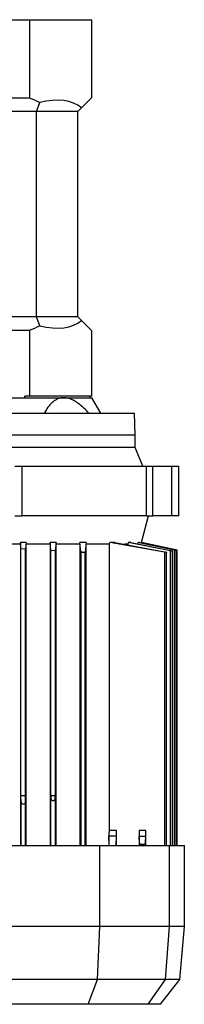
# Model space of a CAD drawing. Header units: millimetres. Extents: x 0 to 420, y 0 to 297.
# Tile 21 of 26: x 216.41 to 223.99, y 192.46 to 237.68. Entities that reach past the tile are written whole.
import ezdxf

# ---------------------------------------------------------------- set-up
doc = ezdxf.new("R2010")
doc.units = ezdxf.units.MM

msp = doc.modelspace()

# ---------------------------------------------------------------- linework, layer by layer
at = {"color": 7, "linetype": 'Continuous', "lineweight": 25}
for p, q in [((213.735, 237.6844), (216.8657, 237.6844)), ((216.8657, 237.6844), (216.8657, 234.0834)), ((216.8657, 237.6844), (219.7302, 237.6844)), ((219.7302, 234.112), (219.7302, 237.6844)), ((216.8657, 234.0834), (214.3234, 234.0834)), ((217.1798, 233.469), (217.3285, 233.8776)), ((219.7302, 234.112), (219.2504, 233.6322)), ((217.1798, 233.469), (214.8169, 233.469)), ((219.0871, 233.469), (217.1798, 233.469)), ((217.1798, 224.0377), (217.1798, 233.469)), ((219.0871, 233.469), (219.2504, 233.6322)), ((219.0871, 224.0377), (219.0871, 233.469)), ((217.1798, 224.0377), (214.9184, 224.0377)), ((217.3285, 223.629), (217.1798, 224.0377)), ((219.0871, 224.0377), (217.1798, 224.0377)), ((219.2504, 223.8745), (219.0871, 224.0377)), ((219.2504, 223.8745), (219.7302, 223.3947)), ((214.4471, 223.4233), (216.8657, 223.4233)), ((216.8657, 223.4233), (216.8657, 220.3938)), ((219.7302, 220.3938), (219.7302, 223.3947)), ((212.168, 220.3224), (218.4327, 220.3224)), ((216.8657, 220.3938), (216.6503, 220.3938)), ((216.6503, 220.3224), (216.6503, 220.3938)), ((219.7302, 220.3938), (216.8657, 220.3938)), ((218.4327, 220.3224), (219.7302, 220.3224)), ((219.6587, 220.3224), (219.6587, 220.3938)), ((220.1427, 219.6079), (219.7302, 220.3224)), ((208.9057, 219.6079), (221.695, 219.6079)), ((221.7308, 218.6076), (221.695, 219.6079)), ((221.7308, 218.6076), (208.87, 218.6076)), ((221.7308, 218.036), (221.7308, 218.6076)), ((221.7308, 218.036), (208.87, 218.036)), ((222.0772, 217.1786), (221.7308, 218.036)), ((216.1855, 217.1786), (216.5249, 217.1786)), ((216.5249, 214.8923), (216.5249, 217.1786)), ((216.5249, 217.1786), (222.2307, 217.1786)), ((222.2307, 217.1786), (222.2307, 214.8923)), ((222.2307, 217.1786), (222.5419, 217.1786)), ((222.5419, 214.8923), (222.5419, 217.1786)), ((222.5419, 217.1786), (223.41, 217.1786)), ((223.41, 214.8923), (223.41, 217.1786)), ((223.41, 217.1786), (223.7276, 217.1786)), ((223.7276, 214.8923), (223.7276, 217.1786)), ((223.7276, 217.1786), (223.7313, 217.1786)), ((223.7313, 214.8923), (223.7313, 217.1786)), ((216.1855, 214.8923), (216.5249, 214.8923)), ((222.2307, 214.8923), (216.5249, 214.8923)), ((222.0097, 213.6669), (222.3381, 214.8923)), ((222.2307, 214.8923), (222.5419, 214.8923)), ((223.41, 214.8923), (222.5419, 214.8923)), ((223.7276, 214.8923), (223.41, 214.8923)), ((223.7313, 214.8923), (223.7276, 214.8923)), ((216.4403, 213.5857), (215.4313, 213.5857)), ((216.4407, 213.6669), (216.4403, 213.5857)), ((216.4403, 213.5857), (216.4403, 199.7451)), ((216.4666, 213.3892), (216.4407, 213.6669)), ((216.7046, 213.6669), (216.4407, 213.6669)), ((216.7046, 213.6669), (216.6777, 213.3821)), ((216.7046, 213.6669), (216.705, 213.5857)), ((216.705, 199.7451), (216.705, 213.5857)), ((217.8076, 213.5857), (216.705, 213.5857)), ((217.8081, 213.6669), (217.8076, 213.5857)), ((217.8076, 213.5857), (217.8076, 199.7451)), ((217.8416, 213.3229), (217.8081, 213.6669)), ((218.0822, 213.6669), (217.8081, 213.6669)), ((218.0822, 213.6669), (218.0463, 213.3091)), ((218.0826, 213.5857), (218.0822, 213.6669)), ((218.0826, 199.7451), (218.0826, 213.5857)), ((219.1703, 213.5857), (218.0826, 213.5857)), ((219.1703, 213.5857), (219.1708, 213.6669)), ((219.1703, 213.5857), (219.1703, 199.7451)), ((219.2158, 213.2438), (219.1708, 213.6669)), ((219.4651, 213.6669), (219.1708, 213.6669)), ((219.4651, 213.6669), (219.4158, 213.2243)), ((219.4651, 213.6669), (219.4656, 213.5857)), ((219.4656, 199.7451), (219.4656, 213.5857)), ((220.5325, 213.5857), (219.4656, 213.5857)), ((220.5325, 213.5857), (220.5607, 213.6669)), ((220.5325, 213.5857), (220.5325, 200.4454)), ((220.7808, 213.6669), (220.5607, 213.6669)), ((223.0694, 213.2243), (220.5607, 213.6669)), ((220.7808, 213.6669), (223.0694, 213.2438)), ((221.3817, 213.5857), (221.2381, 213.5857)), ((221.4059, 213.6669), (221.3817, 213.5857)), ((221.3817, 213.5857), (221.3817, 213.5558)), ((221.5235, 213.6669), (221.4059, 213.6669)), ((223.3502, 213.2854), (221.4059, 213.6669)), ((221.5235, 213.6669), (223.3502, 213.2986)), ((221.8434, 213.6024), (221.8611, 213.6669)), ((221.9121, 213.6669), (221.8611, 213.6669)), ((223.5131, 213.3232), (221.8611, 213.6669)), ((221.9121, 213.6669), (223.5131, 213.3297)), ((222.0085, 213.6669), (222.0033, 213.6477)), ((222.0097, 213.6669), (222.0085, 213.6669)), ((223.5618, 213.3369), (222.0085, 213.6669)), ((223.6599, 213.3162), (222.0097, 213.6669)), ((216.4666, 202.0315), (216.4666, 213.3892)), ((216.4666, 213.3892), (216.6777, 213.3821)), ((216.6777, 202.0315), (216.6777, 213.3821)), ((217.8416, 202.0315), (217.8416, 213.3229)), ((217.8416, 213.3229), (218.0463, 213.3091)), ((218.0463, 213.3091), (218.0463, 202.0315)), ((219.2158, 213.2438), (219.2158, 199.7451)), ((219.4158, 199.7451), (219.4158, 213.2243)), ((223.0694, 213.2243), (223.0694, 199.7451)), ((223.1675, 199.7451), (223.1675, 213.2159)), ((223.3502, 199.7451), (223.3502, 213.2854)), ((223.4483, 199.7451), (223.4483, 213.2726)), ((223.5131, 213.3232), (223.5131, 199.7451)), ((223.5618, 213.319), (223.5618, 213.3369)), ((223.6111, 199.7451), (223.6111, 213.3063)), ((223.6599, 199.7451), (223.6599, 213.3165)), ((216.6777, 202.0315), (216.4666, 202.0315)), ((216.4721, 201.7496), (216.4666, 202.0315)), ((216.4721, 199.7451), (216.4721, 201.7496)), ((216.6722, 201.7496), (216.6777, 202.0315)), ((216.6722, 199.7451), (216.6722, 201.7496)), ((217.8416, 202.0315), (217.844, 201.9124)), ((218.0463, 202.0315), (217.8416, 202.0315)), ((217.844, 199.7451), (217.844, 201.9124)), ((218.044, 201.9124), (218.0463, 202.0315)), ((218.044, 201.9124), (218.044, 199.7451)), ((220.8711, 200.4454), (220.5325, 200.4454)), ((220.8711, 199.7451), (220.8711, 200.4454)), ((221.9026, 200.4454), (221.9026, 199.7451)), ((222.2163, 200.4454), (221.9026, 200.4454)), ((222.2163, 199.7451), (222.2163, 200.4454)), ((220.5049, 200.3104), (220.5049, 199.7451)), ((220.5312, 199.7451), (220.5079, 200.1768)), ((220.8674, 200.1768), (220.5079, 200.1768)), ((220.8441, 199.7451), (220.8674, 200.1768)), ((221.9063, 200.1768), (222.2126, 200.1768)), ((221.9237, 199.8546), (221.9063, 200.1768)), ((222.1951, 199.8526), (222.2126, 200.1768)), ((210.5018, 199.7451), (220.0989, 199.7451)), ((220.0989, 196.0298), (220.0989, 199.7451)), ((220.0989, 199.7451), (223.3082, 199.7451)), ((221.9237, 199.7451), (221.9237, 199.8546)), ((222.1951, 199.8526), (222.1951, 199.7451)), ((223.3082, 196.0298), (223.3082, 199.7451)), ((223.3082, 199.7451), (223.9885, 199.7451)), ((223.9885, 196.0298), (223.9885, 199.7451)), ((220.0989, 196.0298), (210.5018, 196.0298)), ((219.994, 193.5961), (220.0989, 196.0298)), ((223.3082, 196.0298), (220.0989, 196.0298)), ((223.1168, 193.5961), (223.3082, 196.0298)), ((223.9885, 196.0298), (223.3082, 196.0298)), ((223.7756, 193.5961), (223.9885, 196.0298)), ((219.994, 193.5961), (210.6067, 193.5961)), ((219.5566, 192.4573), (219.994, 193.5961)), ((223.1168, 193.5961), (219.994, 193.5961)), ((222.3153, 192.4573), (223.1168, 193.5961)), ((222.8859, 192.4573), (223.7756, 193.5961)), ((223.7756, 193.5961), (223.1168, 193.5961)), ((219.5566, 192.4573), (211.0441, 192.4573)), ((222.3153, 192.4573), (219.5566, 192.4573)), ((222.8859, 192.4573), (222.3153, 192.4573))]:
    msp.add_line(p, q, dxfattribs=at)
for centre, radius, start, end in [((215.3004, 229.9394), 4.4298, 62.75166, 69.30646), ((215.3004, 227.5673), 4.4298, 290.69354, 297.24834), ((216.5721, 201.7515), 0.1, 181.12503, 358.87497), ((228.7659, 200.4054), 6.8634, 179.66644, 181.90873), ((224.2913, 200.3294), 3.7865, 180.28629, 182.30906)]:
    msp.add_arc(centre, radius, start, end, dxfattribs=at)
for centre, major_axis, ratio, start_param, end_param in [((215.3004, 229.5571), (4.0148, 4.0148), 0.4663077, 0.0334182, 0.6588907), ((215.3004, 227.9496), (4.0148, -4.0148), 0.4663077, 5.6242946, 6.2497671), ((220.8655, 200.4454), (0, 0.2858), 0.0196477, 3.4906585, 4.712389), ((222.2107, 200.4454), (0, 0.2858), 0.0196477, 3.4906585, 4.712389)]:
    msp.add_ellipse(centre, major_axis=major_axis, ratio=ratio, start_param=start_param, end_param=end_param, dxfattribs=at)
for points, knots in [([(218.4327, 220.3224), (218.3719, 220.3177), (218.2482, 220.3083), (218.0614, 220.2272), (217.8776, 220.0873), (217.6944, 219.8765), (217.5921, 219.7023), (217.5366, 219.6079)], [0, 0, 0, 0, 0.1560557, 0.3173313, 0.5277833, 0.7439913, 1, 1, 1, 1]), ([(219.5954, 219.6079), (219.5171, 219.6887), (219.3597, 219.8513), (219.1255, 220.0475), (218.8967, 220.1957), (218.6681, 220.2998), (218.5139, 220.3146), (218.4327, 220.3224)], [0, 0, 0, 0, 0.2184984, 0.4394875, 0.6166466, 0.7980647, 1, 1, 1, 1]), ([(219.4158, 213.2243), (219.4145, 213.2223), (219.4118, 213.2184), (219.394, 213.2146), (219.3682, 213.2129), (219.3367, 213.2137), (219.3032, 213.2166), (219.271, 213.2215), (219.2433, 213.2279), (219.2236, 213.2352), (219.2165, 213.2406), (219.2159, 213.2433), (219.2158, 213.2438)], [0, 0, 0, 0, 0.108956, 0.2179819, 0.3253129, 0.4309864, 0.5363406, 0.6427987, 0.7513303, 0.8620826, 0.9742575, 1, 1, 1, 1]), ([(223.0694, 213.2438), (223.0809, 213.2415), (223.1038, 213.2369), (223.1338, 213.2294), (223.1561, 213.2227), (223.1679, 213.2173), (223.168, 213.2139), (223.1568, 213.2129), (223.1359, 213.2142), (223.1077, 213.2177), (223.0842, 213.2216), (223.0713, 213.224), (223.0694, 213.2243)], [0, 0, 0, 0, 0.1120015, 0.2239803, 0.336314, 0.4475692, 0.5566441, 0.6634572, 0.7689145, 0.8744392, 0.9813822, 1, 1, 1, 1]), ([(223.3502, 213.2986), (223.3617, 213.2962), (223.3846, 213.2914), (223.4146, 213.2841), (223.4369, 213.2779), (223.4487, 213.2734), (223.4488, 213.2711), (223.4378, 213.2712), (223.4171, 213.2736), (223.389, 213.278), (223.3653, 213.2824), (223.3522, 213.2849), (223.3502, 213.2854)], [0, 0, 0, 0, 0.1122558, 0.2245119, 0.3365318, 0.4468534, 0.5548191, 0.6608463, 0.7661545, 0.8722024, 0.9801273, 1, 1, 1, 1]), ([(223.5131, 213.3297), (223.5245, 213.3273), (223.5474, 213.3224), (223.5775, 213.3155), (223.5997, 213.31), (223.6115, 213.3065), (223.6117, 213.3053), (223.601, 213.3065), (223.5805, 213.3099), (223.5525, 213.3152), (223.5285, 213.32), (223.5152, 213.3227), (223.5131, 213.3232)], [0, 0, 0, 0, 0.1121459, 0.2243152, 0.3356776, 0.4449017, 0.5518399, 0.657349, 0.7628356, 0.8696688, 0.9786768, 1, 1, 1, 1]), ([(223.6585, 213.3165), (223.6588, 213.3164), (223.6598, 213.3162), (223.6497, 213.3183), (223.63, 213.3225), (223.6018, 213.3284), (223.5776, 213.3335), (223.5641, 213.3364), (223.5618, 213.3369)], [0, 0, 0, 0, 0.0968845, 0.3074482, 0.5192472, 0.7346482, 0.9545983, 1, 1, 1, 1]), ([(217.844, 201.9124), (217.8456, 201.8997), (217.8487, 201.8752), (217.8675, 201.8476), (217.8881, 201.8307), (217.9054, 201.8214), (217.9243, 201.8157), (217.944, 201.8137), (217.9637, 201.8157), (217.9825, 201.8214), (217.9999, 201.8306), (218.0204, 201.8476), (218.0392, 201.8752), (218.0424, 201.8997), (218.044, 201.9124)], [0, 0, 0, 0, 0.1435826, 0.2766789, 0.3375083, 0.3945102, 0.4484974, 0.4999997, 0.5514913, 0.6054892, 0.6622852, 0.7233211, 0.8564174, 1, 1, 1, 1]), ([(220.5325, 200.4454), (220.5308, 200.4187), (220.5279, 200.3702), (220.512, 200.329), (220.5049, 200.3104)], [0, 0, 0, 0, 0.5514379, 1, 1, 1, 1]), ([(221.9237, 199.8546), (221.926, 199.8482), (221.9306, 199.8355), (221.9617, 199.8193), (221.9991, 199.8099), (222.033, 199.806), (222.0594, 199.8048), (222.0858, 199.8056), (222.1197, 199.809), (222.1571, 199.8179), (222.1883, 199.8337), (222.1928, 199.8463), (222.1951, 199.8526)], [0, 0, 0, 0, 0.1284584, 0.2549032, 0.3784155, 0.4394831, 0.5004019, 0.5611168, 0.6222716, 0.7455007, 0.8716644, 1, 1, 1, 1])]:
    msp.add_open_spline(points, degree=3, knots=knots, dxfattribs=at)

doc.saveas('drawing.dxf')
